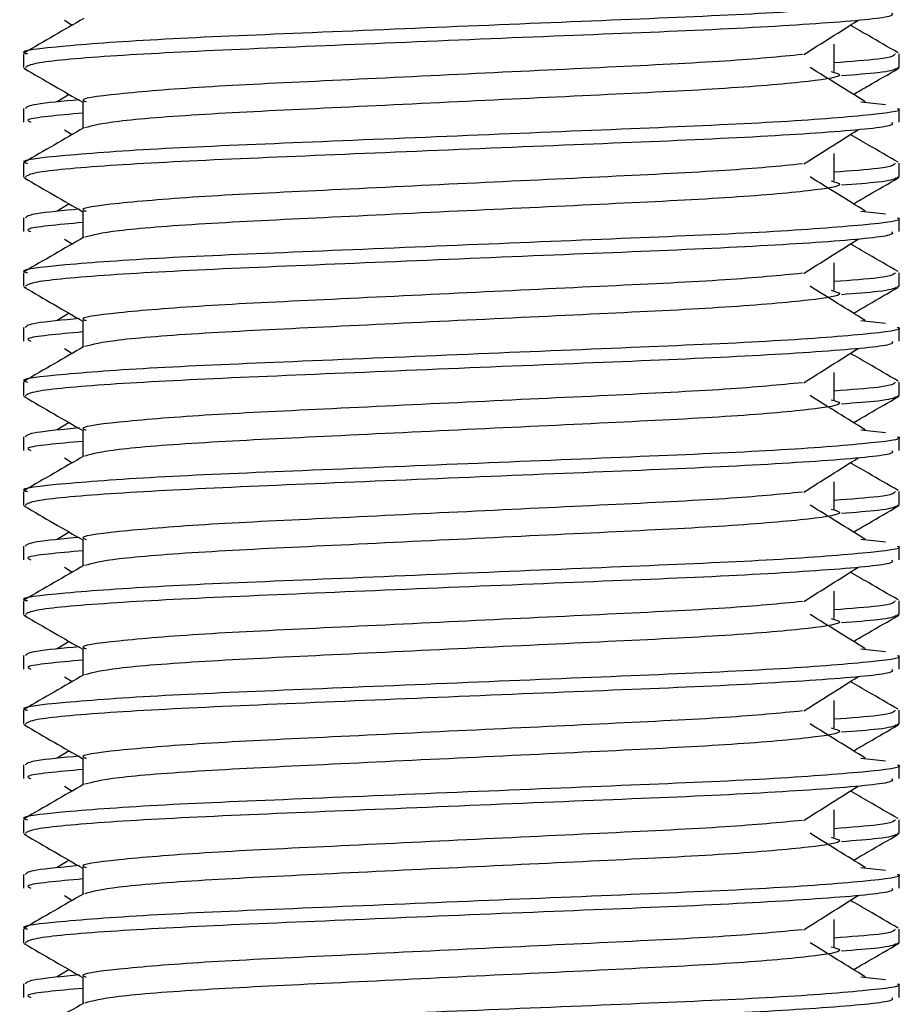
# Model space of a CAD drawing. Header units: millimetres. Extents: x 0 to 420, y 0 to 297.
# Tile 31 of 58: x 170.75 to 172.59, y 183.42 to 185.47. Entities that reach past the tile are written whole.
import ezdxf

# ---------------------------------------------------------------- set-up
doc = ezdxf.new("R2010")
doc.units = ezdxf.units.MM

msp = doc.modelspace()

# ---------------------------------------------------------------- linework, layer by layer
at = {"color": 7, "linetype": 'Continuous', "lineweight": 25}
for p, q in [((170.8423, 185.4699), (170.8584, 185.4598)), ((172.4441, 185.3633), (172.4441, 185.4202)), ((170.7571, 185.4), (170.7571, 185.3716)), ((172.5789, 185.3716), (172.5789, 185.4)), ((170.7577, 185.3704), (170.7623, 185.3694)), ((172.5749, 185.3716), (172.5783, 185.3704)), ((170.8519, 185.3157), (170.8273, 185.3004)), ((170.8804, 185.3004), (170.8804, 185.2447)), ((172.4995, 185.3005), (172.5509, 185.2949)), ((170.7571, 185.2862), (170.7571, 185.2577)), ((172.5789, 185.2577), (172.5789, 185.2862)), ((170.8423, 185.2422), (170.8584, 185.232)), ((172.4441, 185.1356), (172.4441, 185.1925)), ((170.7571, 185.1723), (170.7571, 185.1439)), ((172.5789, 185.1439), (172.5789, 185.1723)), ((170.7577, 185.1427), (170.7623, 185.1417)), ((172.5749, 185.1439), (172.5783, 185.1427)), ((170.8519, 185.0879), (170.8273, 185.0727)), ((170.8804, 185.0726), (170.8804, 185.017)), ((172.4995, 185.0728), (172.5509, 185.0672)), ((170.7571, 185.0585), (170.7571, 185.03)), ((172.5789, 185.03), (172.5789, 185.0585)), ((170.8423, 185.0145), (170.8584, 185.0043)), ((172.4441, 184.9079), (172.4441, 184.9648)), ((170.7571, 184.9445), (170.7571, 184.9162)), ((172.5789, 184.9162), (172.5789, 184.9445)), ((170.7577, 184.915), (170.7623, 184.9139)), ((172.5749, 184.9162), (172.5783, 184.915)), ((170.8519, 184.8602), (170.8273, 184.845)), ((170.8804, 184.8449), (170.8804, 184.7893)), ((172.4995, 184.845), (172.5509, 184.8395)), ((170.7571, 184.8308), (170.7571, 184.8023)), ((172.5789, 184.8023), (172.5789, 184.8308)), ((170.8423, 184.7868), (170.8584, 184.7766)), ((172.4441, 184.6801), (172.4441, 184.7371)), ((170.7571, 184.7168), (170.7571, 184.6885)), ((172.5789, 184.6885), (172.5789, 184.7168)), ((170.7577, 184.6872), (170.7623, 184.6862)), ((172.5749, 184.6885), (172.5783, 184.6872)), ((170.8519, 184.6325), (170.8273, 184.6173)), ((172.4995, 184.6173), (172.5509, 184.6118)), ((170.7571, 184.6031), (170.7571, 184.5746)), ((170.8804, 184.6172), (170.8804, 184.5616)), ((172.5789, 184.5746), (172.5789, 184.6031)), ((170.8423, 184.559), (170.8584, 184.5489)), ((172.4441, 184.4524), (172.4441, 184.5093)), ((170.7571, 184.4891), (170.7571, 184.4607)), ((172.5789, 184.4607), (172.5789, 184.4891)), ((170.7577, 184.4595), (170.7623, 184.4585)), ((172.5749, 184.4607), (172.5783, 184.4595)), ((170.8519, 184.4048), (170.8273, 184.3895)), ((170.7571, 184.3753), (170.7571, 184.3469)), ((170.8804, 184.3895), (170.8804, 184.3339)), ((172.4995, 184.3896), (172.5509, 184.3841)), ((172.5789, 184.3469), (172.5789, 184.3753)), ((170.8423, 184.3313), (170.8584, 184.3212)), ((172.4441, 184.2247), (172.4441, 184.2816)), ((170.7571, 184.2614), (170.7571, 184.233)), ((172.5789, 184.233), (172.5789, 184.2614)), ((170.7577, 184.2318), (170.7623, 184.2308)), ((172.5749, 184.233), (172.5783, 184.2318)), ((170.8519, 184.1771), (170.8273, 184.1618)), ((170.7571, 184.1476), (170.7571, 184.1191)), ((170.8804, 184.1618), (170.8804, 184.1061)), ((172.4995, 184.1619), (172.5509, 184.1563)), ((172.5789, 184.1191), (172.5789, 184.1476)), ((170.8423, 184.1036), (170.8584, 184.0934)), ((172.4441, 183.997), (172.4441, 184.0539)), ((170.7571, 184.0337), (170.7571, 184.0053)), ((172.5789, 184.0053), (172.5789, 184.0337)), ((170.7577, 184.0041), (170.7623, 184.0031)), ((172.5749, 184.0053), (172.5783, 184.0041)), ((170.8519, 183.9493), (170.8273, 183.9341)), ((170.8804, 183.934), (170.8804, 183.8784)), ((172.4995, 183.9342), (172.5509, 183.9286)), ((170.7571, 183.9199), (170.7571, 183.8914)), ((172.5789, 183.8914), (172.5789, 183.9199)), ((170.8423, 183.8759), (170.8584, 183.8657)), ((172.4441, 183.7693), (172.4441, 183.8262)), ((170.7571, 183.8059), (170.7571, 183.7776)), ((172.5789, 183.7776), (172.5789, 183.8059)), ((172.5749, 183.7776), (172.5783, 183.7764)), ((170.7577, 183.7764), (170.7623, 183.7753)), ((170.8519, 183.7216), (170.8273, 183.7064)), ((170.8804, 183.7063), (170.8804, 183.6507)), ((172.4995, 183.7064), (172.5509, 183.7009)), ((170.7571, 183.6922), (170.7571, 183.6637)), ((172.5789, 183.6637), (172.5789, 183.6922)), ((170.8423, 183.6482), (170.8584, 183.638)), ((172.4441, 183.5415), (172.4441, 183.5985)), ((170.7571, 183.5782), (170.7571, 183.5499)), ((172.5789, 183.5499), (172.5789, 183.5782)), ((170.7577, 183.5486), (170.7623, 183.5476)), ((172.5749, 183.5499), (172.5783, 183.5486)), ((170.8519, 183.4939), (170.8273, 183.4787)), ((170.8804, 183.4786), (170.8804, 183.423)), ((172.4995, 183.4787), (172.5509, 183.4732)), ((170.7571, 183.4645), (170.7571, 183.436)), ((172.5789, 183.436), (172.5789, 183.4645))]:
    msp.add_line(p, q, dxfattribs=at)
for points, knots in [([(172.575, 185.5139), (172.5762, 185.5135), (172.591, 185.5087), (172.5156, 185.4995), (172.3229, 185.4844), (172.0262, 185.4718), (171.681, 185.4577), (171.3343, 185.443), (171.0321, 185.4307), (170.8323, 185.416), (170.743, 185.4058), (170.7628, 185.4007), (170.7655, 185.4)], [0, 0, 0, 0, 0.011024, 0.131189, 0.254695, 0.373437, 0.495237, 0.618184, 0.736438, 0.859358, 0.981202, 1, 1, 1, 1]), ([(172.5637, 185.4855), (172.5655, 185.483), (172.5706, 185.4762), (172.4344, 185.4636), (172.1874, 185.4494), (171.8608, 185.4369), (171.509, 185.4219), (171.1782, 185.4085), (170.9199, 185.3953), (170.7758, 185.3819), (170.7653, 185.3745), (170.7611, 185.3716)], [0, 0, 0, 0, 0.068754, 0.191591, 0.313424, 0.432053, 0.555484, 0.675715, 0.795706, 0.919174, 1, 1, 1, 1]), ([(170.8827, 185.4738), (170.8621, 185.4619), (170.8209, 185.438), (170.7798, 185.4142), (170.7592, 185.4023)], [0, 0, 0, 0, 0.499935, 1, 1, 1, 1]), ([(172.3806, 185.3986), (172.3995, 185.4105), (172.4371, 185.4343), (172.4748, 185.458), (172.4937, 185.4699)], [0, 0, 0, 0, 0.49999, 1, 1, 1, 1]), ([(172.5769, 185.4023), (172.5563, 185.4142), (172.5232, 185.4334), (172.4901, 185.4525), (172.4776, 185.4598)], [0, 0, 0, 0, 0.622406, 1, 1, 1, 1]), ([(172.3783, 185.3987), (172.3302, 185.394), (172.2324, 185.3846), (171.9767, 185.3722), (171.6796, 185.3581), (171.3794, 185.3434), (171.1181, 185.3311), (170.9453, 185.3164), (170.8681, 185.3061), (170.8854, 185.301), (170.8877, 185.3003)], [0, 0, 0, 0, 0.134031, 0.271937, 0.413399, 0.556196, 0.693534, 0.836299, 0.977812, 1, 1, 1, 1]), ([(172.5705, 185.4), (172.5688, 185.3964), (172.566, 185.3906), (172.4787, 185.384), (172.4441, 185.3813)], [0, 0, 0, 0, 0.604248, 1, 1, 1, 1]), ([(170.759, 185.3694), (170.7796, 185.3575), (170.82, 185.3341), (170.8605, 185.3107), (170.8804, 185.2992)], [0, 0, 0, 0, 0.508867, 1, 1, 1, 1]), ([(172.4379, 185.3634), (172.4463, 185.361), (172.47, 185.3542), (172.4044, 185.3429), (172.2334, 185.3279), (171.9779, 185.3153), (171.6794, 185.3012), (171.3786, 185.2865), (171.1213, 185.2742), (170.9354, 185.2596), (170.9013, 185.2505), (170.8846, 185.246)], [0, 0, 0, 0, 0.063807, 0.180322, 0.300081, 0.415215, 0.533317, 0.652534, 0.767193, 0.886384, 1, 1, 1, 1]), ([(172.5087, 185.3004), (172.4895, 185.3123), (172.4511, 185.3361), (172.4128, 185.3599), (172.3937, 185.3717)], [0, 0, 0, 0, 0.500011, 1, 1, 1, 1]), ([(172.5737, 185.3694), (172.5677, 185.3665), (172.5575, 185.3617), (172.4876, 185.3564), (172.4593, 185.3542)], [0, 0, 0, 0, 0.593794, 1, 1, 1, 1]), ([(172.4841, 185.3157), (172.4945, 185.3217), (172.5255, 185.3396), (172.5565, 185.3575), (172.5771, 185.3694)], [0, 0, 0, 0, 0.335187, 1, 1, 1, 1]), ([(170.874, 185.3045), (170.839, 185.3013), (170.7697, 185.2949), (170.7639, 185.2891), (170.761, 185.2862)], [0, 0, 0, 0, 0.505585, 1, 1, 1, 1]), ([(172.575, 185.2862), (172.5762, 185.2858), (172.591, 185.281), (172.5156, 185.2717), (172.3229, 185.2567), (172.0262, 185.2441), (171.681, 185.23), (171.3343, 185.2153), (171.0321, 185.203), (170.8323, 185.1883), (170.743, 185.178), (170.7628, 185.1729), (170.7655, 185.1723)], [0, 0, 0, 0, 0.011024, 0.131189, 0.254695, 0.373437, 0.495237, 0.618184, 0.736438, 0.859358, 0.981202, 1, 1, 1, 1]), ([(170.8804, 185.2767), (170.8287, 185.272), (170.7549, 185.2654), (170.7683, 185.2595), (170.7724, 185.2577)], [0, 0, 0, 0, 0.700207, 1, 1, 1, 1]), ([(172.5637, 185.2577), (172.5655, 185.2553), (172.5706, 185.2485), (172.4344, 185.2359), (172.1874, 185.2217), (171.8608, 185.2092), (171.509, 185.1941), (171.1782, 185.1808), (170.9199, 185.1676), (170.7758, 185.1542), (170.7653, 185.1468), (170.7611, 185.1439)], [0, 0, 0, 0, 0.068754, 0.191591, 0.313424, 0.432053, 0.555484, 0.675715, 0.795706, 0.919174, 1, 1, 1, 1]), ([(170.8827, 185.2461), (170.8621, 185.2342), (170.8209, 185.2103), (170.7798, 185.1865), (170.7592, 185.1746)], [0, 0, 0, 0, 0.499935, 1, 1, 1, 1]), ([(172.3806, 185.1709), (172.3995, 185.1828), (172.4371, 185.2065), (172.4748, 185.2303), (172.4937, 185.2422)], [0, 0, 0, 0, 0.49999, 1, 1, 1, 1]), ([(172.5769, 185.1746), (172.5563, 185.1865), (172.5232, 185.2056), (172.4901, 185.2248), (172.4776, 185.232)], [0, 0, 0, 0, 0.622406, 1, 1, 1, 1]), ([(172.3783, 185.171), (172.3302, 185.1663), (172.2324, 185.1569), (171.9767, 185.1445), (171.6796, 185.1304), (171.3794, 185.1157), (171.1181, 185.1034), (170.9453, 185.0887), (170.8681, 185.0784), (170.8854, 185.0733), (170.8877, 185.0726)], [0, 0, 0, 0, 0.134031, 0.271937, 0.413399, 0.556196, 0.693534, 0.836299, 0.977812, 1, 1, 1, 1]), ([(172.5705, 185.1723), (172.5688, 185.1687), (172.566, 185.1629), (172.4787, 185.1562), (172.4441, 185.1536)], [0, 0, 0, 0, 0.604248, 1, 1, 1, 1]), ([(170.759, 185.1417), (170.7796, 185.1298), (170.82, 185.1064), (170.8605, 185.083), (170.8804, 185.0715)], [0, 0, 0, 0, 0.508867, 1, 1, 1, 1]), ([(172.4379, 185.1357), (172.4463, 185.1333), (172.47, 185.1264), (172.4044, 185.1152), (172.2334, 185.1001), (171.9779, 185.0876), (171.6794, 185.0735), (171.3786, 185.0588), (171.1213, 185.0464), (170.9354, 185.0319), (170.9013, 185.0227), (170.8846, 185.0183)], [0, 0, 0, 0, 0.063807, 0.180322, 0.300081, 0.415215, 0.533317, 0.652534, 0.767193, 0.886384, 1, 1, 1, 1]), ([(172.5087, 185.0727), (172.4895, 185.0846), (172.4511, 185.1084), (172.4128, 185.1321), (172.3937, 185.144)], [0, 0, 0, 0, 0.500011, 1, 1, 1, 1]), ([(172.5737, 185.1417), (172.5677, 185.1388), (172.5575, 185.134), (172.4876, 185.1286), (172.4593, 185.1265)], [0, 0, 0, 0, 0.593794, 1, 1, 1, 1]), ([(172.4841, 185.0879), (172.4945, 185.094), (172.5255, 185.1119), (172.5565, 185.1298), (172.5771, 185.1417)], [0, 0, 0, 0, 0.335187, 1, 1, 1, 1]), ([(170.874, 185.0768), (170.839, 185.0736), (170.7697, 185.0671), (170.7639, 185.0614), (170.761, 185.0585)], [0, 0, 0, 0, 0.505585, 1, 1, 1, 1]), ([(172.575, 185.0585), (172.5762, 185.0581), (172.591, 185.0533), (172.5156, 185.044), (172.3229, 185.029), (172.0262, 185.0164), (171.681, 185.0023), (171.3343, 184.9876), (171.0321, 184.9753), (170.8323, 184.9606), (170.743, 184.9503), (170.7628, 184.9452), (170.7655, 184.9445)], [0, 0, 0, 0, 0.011024, 0.131189, 0.254695, 0.373437, 0.495237, 0.618184, 0.736438, 0.859358, 0.981202, 1, 1, 1, 1]), ([(170.8804, 185.0489), (170.8287, 185.0443), (170.7549, 185.0377), (170.7683, 185.0318), (170.7724, 185.03)], [0, 0, 0, 0, 0.700207, 1, 1, 1, 1]), ([(172.5637, 185.03), (172.5655, 185.0276), (172.5706, 185.0208), (172.4344, 185.0081), (172.1874, 184.994), (171.8608, 184.9814), (171.509, 184.9664), (171.1782, 184.9531), (170.9199, 184.9399), (170.7758, 184.9264), (170.7653, 184.9191), (170.7611, 184.9162)], [0, 0, 0, 0, 0.0687542, 0.1915913, 0.313424, 0.4320526, 0.5554842, 0.6757146, 0.7957061, 0.9191739, 1, 1, 1, 1]), ([(170.8827, 185.0184), (170.8621, 185.0064), (170.8209, 184.9826), (170.7798, 184.9588), (170.7592, 184.9469)], [0, 0, 0, 0, 0.499935, 1, 1, 1, 1]), ([(172.3806, 184.9432), (172.3995, 184.955), (172.4371, 184.9788), (172.4748, 185.0026), (172.4937, 185.0145)], [0, 0, 0, 0, 0.49999, 1, 1, 1, 1]), ([(172.5769, 184.9469), (172.5563, 184.9588), (172.5232, 184.9779), (172.4901, 184.9971), (172.4776, 185.0043)], [0, 0, 0, 0, 0.622406, 1, 1, 1, 1]), ([(172.3783, 184.9433), (172.3302, 184.9386), (172.2324, 184.9291), (171.9767, 184.9168), (171.6796, 184.9027), (171.3794, 184.888), (171.1181, 184.8756), (170.9453, 184.8609), (170.8681, 184.8507), (170.8854, 184.8456), (170.8877, 184.8449)], [0, 0, 0, 0, 0.134031, 0.271937, 0.413399, 0.556196, 0.693534, 0.836299, 0.977812, 1, 1, 1, 1]), ([(172.5705, 184.9445), (172.5688, 184.941), (172.566, 184.9352), (172.4787, 184.9285), (172.4441, 184.9259)], [0, 0, 0, 0, 0.604248, 1, 1, 1, 1]), ([(170.759, 184.914), (170.7796, 184.9021), (170.82, 184.8787), (170.8605, 184.8552), (170.8804, 184.8437)], [0, 0, 0, 0, 0.5088672, 1, 1, 1, 1]), ([(172.4379, 184.908), (172.4463, 184.9056), (172.47, 184.8987), (172.4044, 184.8875), (172.2334, 184.8724), (171.9779, 184.8598), (171.6794, 184.8457), (171.3786, 184.831), (171.1213, 184.8187), (170.9354, 184.8041), (170.9013, 184.795), (170.8846, 184.7906)], [0, 0, 0, 0, 0.063807, 0.180322, 0.300081, 0.415215, 0.533317, 0.652534, 0.767193, 0.886384, 1, 1, 1, 1]), ([(172.5087, 184.845), (172.4895, 184.8569), (172.4511, 184.8806), (172.4128, 184.9044), (172.3937, 184.9163)], [0, 0, 0, 0, 0.500011, 1, 1, 1, 1]), ([(172.5737, 184.9139), (172.5677, 184.9111), (172.5575, 184.9063), (172.4876, 184.9009), (172.4593, 184.8987)], [0, 0, 0, 0, 0.593794, 1, 1, 1, 1]), ([(172.4841, 184.8602), (172.4945, 184.8662), (172.5255, 184.8842), (172.5565, 184.9021), (172.5771, 184.914)], [0, 0, 0, 0, 0.335187, 1, 1, 1, 1]), ([(170.874, 184.8491), (170.839, 184.8458), (170.7697, 184.8394), (170.7639, 184.8336), (170.761, 184.8308)], [0, 0, 0, 0, 0.505585, 1, 1, 1, 1]), ([(172.575, 184.8308), (172.5762, 184.8304), (172.591, 184.8256), (172.5156, 184.8163), (172.3229, 184.8013), (172.0262, 184.7887), (171.681, 184.7746), (171.3343, 184.7599), (171.0321, 184.7475), (170.8323, 184.7329), (170.743, 184.7226), (170.7628, 184.7175), (170.7655, 184.7168)], [0, 0, 0, 0, 0.011024, 0.131189, 0.254695, 0.373437, 0.495237, 0.618184, 0.736438, 0.859358, 0.981202, 1, 1, 1, 1]), ([(172.5637, 184.8023), (172.5655, 184.7999), (172.5706, 184.7931), (172.4344, 184.7804), (172.1874, 184.7663), (171.8608, 184.7537), (171.509, 184.7387), (171.1782, 184.7254), (170.9199, 184.7122), (170.7758, 184.6987), (170.7653, 184.6914), (170.7611, 184.6885)], [0, 0, 0, 0, 0.0687542, 0.1915913, 0.313424, 0.4320526, 0.5554842, 0.6757146, 0.7957061, 0.9191739, 1, 1, 1, 1]), ([(170.8804, 184.8212), (170.8287, 184.8166), (170.7549, 184.8099), (170.7683, 184.8041), (170.7724, 184.8023)], [0, 0, 0, 0, 0.700207, 1, 1, 1, 1]), ([(170.8827, 184.7907), (170.8621, 184.7787), (170.8209, 184.7549), (170.7798, 184.7311), (170.7592, 184.7191)], [0, 0, 0, 0, 0.499935, 1, 1, 1, 1]), ([(172.3806, 184.7154), (172.3995, 184.7273), (172.4371, 184.7511), (172.4748, 184.7749), (172.4937, 184.7868)], [0, 0, 0, 0, 0.49999, 1, 1, 1, 1]), ([(172.5769, 184.7191), (172.5563, 184.7311), (172.5232, 184.7502), (172.4901, 184.7694), (172.4776, 184.7766)], [0, 0, 0, 0, 0.622406, 1, 1, 1, 1]), ([(172.3783, 184.7155), (172.3302, 184.7109), (172.2324, 184.7014), (171.9767, 184.689), (171.6796, 184.675), (171.3794, 184.6603), (171.1181, 184.6479), (170.9453, 184.6332), (170.8681, 184.623), (170.8854, 184.6179), (170.8877, 184.6172)], [0, 0, 0, 0, 0.134031, 0.271937, 0.413399, 0.556196, 0.693534, 0.836299, 0.977812, 1, 1, 1, 1]), ([(172.5705, 184.7168), (172.5688, 184.7133), (172.566, 184.7074), (172.4787, 184.7008), (172.4441, 184.6982)], [0, 0, 0, 0, 0.604248, 1, 1, 1, 1]), ([(170.759, 184.6863), (170.7796, 184.6744), (170.82, 184.651), (170.8605, 184.6275), (170.8804, 184.616)], [0, 0, 0, 0, 0.508867, 1, 1, 1, 1]), ([(172.4379, 184.6802), (172.4463, 184.6778), (172.47, 184.671), (172.4044, 184.6597), (172.2334, 184.6447), (171.9779, 184.6321), (171.6794, 184.618), (171.3786, 184.6033), (171.1213, 184.591), (170.9354, 184.5764), (170.9013, 184.5673), (170.8846, 184.5629)], [0, 0, 0, 0, 0.063807, 0.180322, 0.300081, 0.415215, 0.533317, 0.652534, 0.767193, 0.886384, 1, 1, 1, 1]), ([(172.5087, 184.6173), (172.4895, 184.6292), (172.4511, 184.6529), (172.4128, 184.6767), (172.3937, 184.6886)], [0, 0, 0, 0, 0.500011, 1, 1, 1, 1]), ([(172.5737, 184.6862), (172.5677, 184.6834), (172.5575, 184.6786), (172.4876, 184.6732), (172.4593, 184.671)], [0, 0, 0, 0, 0.5937937, 1, 1, 1, 1]), ([(172.4841, 184.6325), (172.4945, 184.6385), (172.5255, 184.6564), (172.5565, 184.6744), (172.5771, 184.6863)], [0, 0, 0, 0, 0.335187, 1, 1, 1, 1]), ([(170.874, 184.6214), (170.839, 184.6181), (170.7697, 184.6117), (170.7639, 184.6059), (170.761, 184.6031)], [0, 0, 0, 0, 0.505585, 1, 1, 1, 1]), ([(172.575, 184.6031), (172.5762, 184.6027), (172.591, 184.5978), (172.5156, 184.5886), (172.3229, 184.5735), (172.0262, 184.561), (171.681, 184.5469), (171.3343, 184.5322), (171.0321, 184.5198), (170.8323, 184.5051), (170.743, 184.4949), (170.7628, 184.4898), (170.7655, 184.4891)], [0, 0, 0, 0, 0.0110241, 0.1311888, 0.2546953, 0.3734373, 0.495237, 0.6181845, 0.7364377, 0.859358, 0.981202, 1, 1, 1, 1]), ([(170.8804, 184.5935), (170.8287, 184.5889), (170.7549, 184.5822), (170.7683, 184.5763), (170.7724, 184.5746)], [0, 0, 0, 0, 0.700207, 1, 1, 1, 1]), ([(170.8827, 184.5629), (170.8621, 184.551), (170.8209, 184.5272), (170.7798, 184.5033), (170.7592, 184.4914)], [0, 0, 0, 0, 0.499935, 1, 1, 1, 1]), ([(172.5637, 184.5746), (172.5655, 184.5721), (172.5706, 184.5653), (172.4344, 184.5527), (172.1874, 184.5386), (171.8608, 184.526), (171.509, 184.511), (171.1782, 184.4977), (170.9199, 184.4844), (170.7758, 184.471), (170.7653, 184.4636), (170.7611, 184.4607)], [0, 0, 0, 0, 0.068754, 0.191591, 0.313424, 0.432053, 0.555484, 0.675715, 0.795706, 0.919174, 1, 1, 1, 1]), ([(172.3806, 184.4877), (172.3995, 184.4996), (172.4371, 184.5234), (172.4748, 184.5472), (172.4937, 184.559)], [0, 0, 0, 0, 0.49999, 1, 1, 1, 1]), ([(172.5769, 184.4914), (172.5563, 184.5033), (172.5232, 184.5225), (172.4901, 184.5416), (172.4776, 184.5489)], [0, 0, 0, 0, 0.622406, 1, 1, 1, 1]), ([(172.3783, 184.4878), (172.3302, 184.4832), (172.2324, 184.4737), (171.9767, 184.4613), (171.6796, 184.4472), (171.3794, 184.4325), (171.1181, 184.4202), (170.9453, 184.4055), (170.8681, 184.3952), (170.8854, 184.3901), (170.8877, 184.3894)], [0, 0, 0, 0, 0.134031, 0.271937, 0.413399, 0.556196, 0.693534, 0.836299, 0.977812, 1, 1, 1, 1]), ([(172.5705, 184.4891), (172.5688, 184.4856), (172.566, 184.4797), (172.4787, 184.4731), (172.4441, 184.4705)], [0, 0, 0, 0, 0.604248, 1, 1, 1, 1]), ([(170.759, 184.4586), (170.7796, 184.4466), (170.82, 184.4232), (170.8605, 184.3998), (170.8804, 184.3883)], [0, 0, 0, 0, 0.508867, 1, 1, 1, 1]), ([(172.5087, 184.3895), (172.4895, 184.4014), (172.4511, 184.4252), (172.4128, 184.449), (172.3937, 184.4609)], [0, 0, 0, 0, 0.500011, 1, 1, 1, 1]), ([(172.5737, 184.4585), (172.5677, 184.4556), (172.5575, 184.4508), (172.4876, 184.4455), (172.4593, 184.4433)], [0, 0, 0, 0, 0.5937937, 1, 1, 1, 1]), ([(172.4841, 184.4048), (172.4945, 184.4108), (172.5255, 184.4287), (172.5565, 184.4466), (172.5771, 184.4586)], [0, 0, 0, 0, 0.335187, 1, 1, 1, 1]), ([(172.4379, 184.4525), (172.4463, 184.4501), (172.47, 184.4433), (172.4044, 184.432), (172.2334, 184.417), (171.9779, 184.4044), (171.6794, 184.3903), (171.3786, 184.3756), (171.1213, 184.3633), (170.9354, 184.3487), (170.9013, 184.3396), (170.8846, 184.3351)], [0, 0, 0, 0, 0.0638066, 0.1803218, 0.300081, 0.415215, 0.5333173, 0.6525337, 0.7671935, 0.8863835, 1, 1, 1, 1]), ([(170.874, 184.3936), (170.839, 184.3904), (170.7697, 184.384), (170.7639, 184.3782), (170.761, 184.3753)], [0, 0, 0, 0, 0.505585, 1, 1, 1, 1]), ([(172.575, 184.3753), (172.5762, 184.3749), (172.591, 184.3701), (172.5156, 184.3609), (172.3229, 184.3458), (172.0262, 184.3332), (171.681, 184.3191), (171.3343, 184.3044), (171.0321, 184.2921), (170.8323, 184.2774), (170.743, 184.2672), (170.7628, 184.2621), (170.7655, 184.2614)], [0, 0, 0, 0, 0.011024, 0.131189, 0.254695, 0.373437, 0.495237, 0.618184, 0.736438, 0.859358, 0.981202, 1, 1, 1, 1]), ([(170.8804, 184.3658), (170.8287, 184.3611), (170.7549, 184.3545), (170.7683, 184.3486), (170.7724, 184.3469)], [0, 0, 0, 0, 0.700207, 1, 1, 1, 1]), ([(170.8827, 184.3352), (170.8621, 184.3233), (170.8209, 184.2994), (170.7798, 184.2756), (170.7592, 184.2637)], [0, 0, 0, 0, 0.499935, 1, 1, 1, 1]), ([(172.5637, 184.3469), (172.5655, 184.3444), (172.5706, 184.3376), (172.4344, 184.325), (172.1874, 184.3108), (171.8608, 184.2983), (171.509, 184.2833), (171.1782, 184.2699), (170.9199, 184.2567), (170.7758, 184.2433), (170.7653, 184.2359), (170.7611, 184.233)], [0, 0, 0, 0, 0.068754, 0.191591, 0.313424, 0.432053, 0.555484, 0.675715, 0.795706, 0.919174, 1, 1, 1, 1]), ([(172.3806, 184.26), (172.3995, 184.2719), (172.4371, 184.2957), (172.4748, 184.3194), (172.4937, 184.3313)], [0, 0, 0, 0, 0.49999, 1, 1, 1, 1]), ([(172.5769, 184.2637), (172.5563, 184.2756), (172.5232, 184.2948), (172.4901, 184.3139), (172.4776, 184.3212)], [0, 0, 0, 0, 0.622406, 1, 1, 1, 1]), ([(172.3783, 184.2601), (172.3302, 184.2554), (172.2324, 184.246), (171.9767, 184.2336), (171.6796, 184.2195), (171.3794, 184.2048), (171.1181, 184.1925), (170.9453, 184.1778), (170.8681, 184.1675), (170.8854, 184.1624), (170.8877, 184.1617)], [0, 0, 0, 0, 0.134031, 0.271937, 0.413399, 0.556196, 0.693534, 0.836299, 0.977812, 1, 1, 1, 1]), ([(172.5705, 184.2614), (172.5688, 184.2578), (172.566, 184.252), (172.4787, 184.2454), (172.4441, 184.2427)], [0, 0, 0, 0, 0.604248, 1, 1, 1, 1]), ([(170.759, 184.2308), (170.7796, 184.2189), (170.82, 184.1955), (170.8605, 184.1721), (170.8804, 184.1606)], [0, 0, 0, 0, 0.508867, 1, 1, 1, 1]), ([(172.5087, 184.1618), (172.4895, 184.1737), (172.4511, 184.1975), (172.4128, 184.2213), (172.3937, 184.2331)], [0, 0, 0, 0, 0.500011, 1, 1, 1, 1]), ([(172.5737, 184.2308), (172.5677, 184.2279), (172.5575, 184.2231), (172.4876, 184.2178), (172.4593, 184.2156)], [0, 0, 0, 0, 0.593794, 1, 1, 1, 1]), ([(172.4841, 184.1771), (172.4945, 184.1831), (172.5255, 184.201), (172.5565, 184.2189), (172.5771, 184.2308)], [0, 0, 0, 0, 0.3351873, 1, 1, 1, 1]), ([(172.4379, 184.2248), (172.4463, 184.2224), (172.47, 184.2156), (172.4044, 184.2043), (172.2334, 184.1893), (171.9779, 184.1767), (171.6794, 184.1626), (171.3786, 184.1479), (171.1213, 184.1356), (170.9354, 184.121), (170.9013, 184.1119), (170.8846, 184.1074)], [0, 0, 0, 0, 0.063807, 0.180322, 0.300081, 0.415215, 0.533317, 0.652534, 0.767193, 0.886384, 1, 1, 1, 1]), ([(172.575, 184.1476), (172.5762, 184.1472), (172.591, 184.1424), (172.5156, 184.1331), (172.3229, 184.1181), (172.0262, 184.1055), (171.681, 184.0914), (171.3343, 184.0767), (171.0321, 184.0644), (170.8323, 184.0497), (170.743, 184.0394), (170.7628, 184.0343), (170.7655, 184.0337)], [0, 0, 0, 0, 0.011024, 0.131189, 0.254695, 0.373437, 0.495237, 0.618184, 0.736438, 0.859358, 0.981202, 1, 1, 1, 1]), ([(170.874, 184.1659), (170.839, 184.1627), (170.7697, 184.1563), (170.7639, 184.1505), (170.761, 184.1476)], [0, 0, 0, 0, 0.505585, 1, 1, 1, 1]), ([(170.8804, 184.1381), (170.8287, 184.1334), (170.7549, 184.1268), (170.7683, 184.1209), (170.7724, 184.1191)], [0, 0, 0, 0, 0.700207, 1, 1, 1, 1]), ([(170.8827, 184.1075), (170.8621, 184.0956), (170.8209, 184.0717), (170.7798, 184.0479), (170.7592, 184.036)], [0, 0, 0, 0, 0.499935, 1, 1, 1, 1]), ([(172.5637, 184.1191), (172.5655, 184.1167), (172.5706, 184.1099), (172.4344, 184.0973), (172.1874, 184.0831), (171.8608, 184.0706), (171.509, 184.0555), (171.1782, 184.0422), (170.9199, 184.029), (170.7758, 184.0156), (170.7653, 184.0082), (170.7611, 184.0053)], [0, 0, 0, 0, 0.068754, 0.191591, 0.313424, 0.432053, 0.555484, 0.675715, 0.795706, 0.919174, 1, 1, 1, 1]), ([(172.3806, 184.0323), (172.3995, 184.0442), (172.4371, 184.0679), (172.4748, 184.0917), (172.4937, 184.1036)], [0, 0, 0, 0, 0.49999, 1, 1, 1, 1]), ([(172.5769, 184.036), (172.5563, 184.0479), (172.5232, 184.067), (172.4901, 184.0862), (172.4776, 184.0934)], [0, 0, 0, 0, 0.622406, 1, 1, 1, 1]), ([(172.3783, 184.0324), (172.3302, 184.0277), (172.2324, 184.0183), (171.9767, 184.0059), (171.6796, 183.9918), (171.3794, 183.9771), (171.1181, 183.9648), (170.9453, 183.9501), (170.8681, 183.9398), (170.8854, 183.9347), (170.8877, 183.934)], [0, 0, 0, 0, 0.134031, 0.271937, 0.413399, 0.556196, 0.693534, 0.836299, 0.977812, 1, 1, 1, 1]), ([(172.5705, 184.0337), (172.5688, 184.0301), (172.566, 184.0243), (172.4787, 184.0176), (172.4441, 184.015)], [0, 0, 0, 0, 0.604248, 1, 1, 1, 1]), ([(170.759, 184.0031), (170.7796, 183.9912), (170.82, 183.9678), (170.8605, 183.9444), (170.8804, 183.9329)], [0, 0, 0, 0, 0.508867, 1, 1, 1, 1]), ([(172.5087, 183.9341), (172.4895, 183.946), (172.4511, 183.9698), (172.4128, 183.9935), (172.3937, 184.0054)], [0, 0, 0, 0, 0.500011, 1, 1, 1, 1]), ([(172.5737, 184.0031), (172.5677, 184.0002), (172.5575, 183.9954), (172.4876, 183.99), (172.4593, 183.9879)], [0, 0, 0, 0, 0.593794, 1, 1, 1, 1]), ([(172.4841, 183.9493), (172.4945, 183.9554), (172.5255, 183.9733), (172.5565, 183.9912), (172.5771, 184.0031)], [0, 0, 0, 0, 0.335187, 1, 1, 1, 1]), ([(172.4379, 183.9971), (172.4463, 183.9947), (172.47, 183.9878), (172.4044, 183.9766), (172.2334, 183.9615), (171.9779, 183.949), (171.6794, 183.9349), (171.3786, 183.9202), (171.1213, 183.9078), (170.9354, 183.8932), (170.9013, 183.8841), (170.8846, 183.8797)], [0, 0, 0, 0, 0.0638066, 0.1803218, 0.300081, 0.415215, 0.5333173, 0.6525337, 0.7671935, 0.8863835, 1, 1, 1, 1]), ([(170.874, 183.9382), (170.839, 183.935), (170.7697, 183.9285), (170.7639, 183.9228), (170.761, 183.9199)], [0, 0, 0, 0, 0.505585, 1, 1, 1, 1]), ([(172.575, 183.9199), (172.5762, 183.9195), (172.591, 183.9147), (172.5156, 183.9054), (172.3229, 183.8904), (172.0262, 183.8778), (171.681, 183.8637), (171.3343, 183.849), (171.0321, 183.8367), (170.8323, 183.822), (170.743, 183.8117), (170.7628, 183.8066), (170.7655, 183.8059)], [0, 0, 0, 0, 0.011024, 0.131189, 0.254695, 0.373437, 0.495237, 0.618184, 0.736438, 0.859358, 0.981202, 1, 1, 1, 1]), ([(170.8804, 183.9103), (170.8287, 183.9057), (170.7549, 183.8991), (170.7683, 183.8932), (170.7724, 183.8914)], [0, 0, 0, 0, 0.700207, 1, 1, 1, 1]), ([(170.8827, 183.8798), (170.8621, 183.8678), (170.8209, 183.844), (170.7798, 183.8202), (170.7592, 183.8083)], [0, 0, 0, 0, 0.499935, 1, 1, 1, 1]), ([(172.5637, 183.8914), (172.5655, 183.889), (172.5706, 183.8822), (172.4344, 183.8695), (172.1874, 183.8554), (171.8608, 183.8428), (171.509, 183.8278), (171.1782, 183.8145), (170.9199, 183.8013), (170.7758, 183.7878), (170.7653, 183.7805), (170.7611, 183.7776)], [0, 0, 0, 0, 0.068754, 0.191591, 0.313424, 0.432053, 0.555484, 0.675715, 0.795706, 0.919174, 1, 1, 1, 1]), ([(172.3806, 183.8046), (172.3995, 183.8164), (172.4371, 183.8402), (172.4748, 183.864), (172.4937, 183.8759)], [0, 0, 0, 0, 0.49999, 1, 1, 1, 1]), ([(172.5769, 183.8083), (172.5563, 183.8202), (172.5232, 183.8393), (172.4901, 183.8585), (172.4776, 183.8657)], [0, 0, 0, 0, 0.622406, 1, 1, 1, 1]), ([(172.3783, 183.8046), (172.3302, 183.8), (172.2324, 183.7905), (171.9767, 183.7782), (171.6796, 183.7641), (171.3794, 183.7494), (171.1181, 183.737), (170.9453, 183.7223), (170.8681, 183.7121), (170.8854, 183.707), (170.8877, 183.7063)], [0, 0, 0, 0, 0.134031, 0.271937, 0.413399, 0.556196, 0.693534, 0.836299, 0.977812, 1, 1, 1, 1]), ([(172.5705, 183.8059), (172.5688, 183.8024), (172.566, 183.7966), (172.4787, 183.7899), (172.4441, 183.7873)], [0, 0, 0, 0, 0.604248, 1, 1, 1, 1]), ([(172.5087, 183.7064), (172.4895, 183.7183), (172.4511, 183.742), (172.4128, 183.7658), (172.3937, 183.7777)], [0, 0, 0, 0, 0.500011, 1, 1, 1, 1]), ([(170.759, 183.7754), (170.7796, 183.7635), (170.82, 183.7401), (170.8605, 183.7166), (170.8804, 183.7051)], [0, 0, 0, 0, 0.508867, 1, 1, 1, 1]), ([(172.4379, 183.7694), (172.4463, 183.7669), (172.47, 183.7601), (172.4044, 183.7489), (172.2334, 183.7338), (171.9779, 183.7212), (171.6794, 183.7071), (171.3786, 183.6924), (171.1213, 183.6801), (170.9354, 183.6655), (170.9013, 183.6564), (170.8846, 183.652)], [0, 0, 0, 0, 0.0638066, 0.1803218, 0.300081, 0.415215, 0.5333173, 0.6525337, 0.7671935, 0.8863835, 1, 1, 1, 1]), ([(172.5737, 183.7753), (172.5677, 183.7725), (172.5575, 183.7677), (172.4876, 183.7623), (172.4593, 183.7601)], [0, 0, 0, 0, 0.593794, 1, 1, 1, 1]), ([(172.4841, 183.7216), (172.4945, 183.7276), (172.5255, 183.7456), (172.5565, 183.7635), (172.5771, 183.7754)], [0, 0, 0, 0, 0.3351873, 1, 1, 1, 1]), ([(170.874, 183.7105), (170.839, 183.7072), (170.7697, 183.7008), (170.7639, 183.695), (170.761, 183.6922)], [0, 0, 0, 0, 0.505585, 1, 1, 1, 1]), ([(172.575, 183.6922), (172.5762, 183.6918), (172.591, 183.687), (172.5156, 183.6777), (172.3229, 183.6627), (172.0262, 183.6501), (171.681, 183.636), (171.3343, 183.6213), (171.0321, 183.6089), (170.8323, 183.5943), (170.743, 183.584), (170.7628, 183.5789), (170.7655, 183.5782)], [0, 0, 0, 0, 0.011024, 0.131189, 0.254695, 0.373437, 0.495237, 0.618184, 0.736438, 0.859358, 0.981202, 1, 1, 1, 1]), ([(170.8804, 183.6826), (170.8287, 183.678), (170.7549, 183.6713), (170.7683, 183.6655), (170.7724, 183.6637)], [0, 0, 0, 0, 0.700207, 1, 1, 1, 1]), ([(172.5637, 183.6637), (172.5655, 183.6613), (172.5706, 183.6545), (172.4344, 183.6418), (172.1874, 183.6277), (171.8608, 183.6151), (171.509, 183.6001), (171.1782, 183.5868), (170.9199, 183.5736), (170.7758, 183.5601), (170.7653, 183.5528), (170.7611, 183.5499)], [0, 0, 0, 0, 0.068754, 0.191591, 0.313424, 0.432053, 0.555484, 0.675715, 0.795706, 0.919174, 1, 1, 1, 1]), ([(170.8827, 183.652), (170.8621, 183.6401), (170.8209, 183.6163), (170.7798, 183.5925), (170.7592, 183.5805)], [0, 0, 0, 0, 0.499935, 1, 1, 1, 1]), ([(172.3806, 183.5768), (172.3995, 183.5887), (172.4371, 183.6125), (172.4748, 183.6363), (172.4937, 183.6482)], [0, 0, 0, 0, 0.49999, 1, 1, 1, 1]), ([(172.5769, 183.5805), (172.5563, 183.5925), (172.5232, 183.6116), (172.4901, 183.6308), (172.4776, 183.638)], [0, 0, 0, 0, 0.622406, 1, 1, 1, 1]), ([(172.3783, 183.5769), (172.3302, 183.5723), (172.2324, 183.5628), (171.9767, 183.5504), (171.6796, 183.5364), (171.3794, 183.5217), (171.1181, 183.5093), (170.9453, 183.4946), (170.8681, 183.4844), (170.8854, 183.4793), (170.8877, 183.4786)], [0, 0, 0, 0, 0.134031, 0.271937, 0.413399, 0.556196, 0.693534, 0.836299, 0.977812, 1, 1, 1, 1]), ([(172.5705, 183.5782), (172.5688, 183.5747), (172.566, 183.5688), (172.4787, 183.5622), (172.4441, 183.5596)], [0, 0, 0, 0, 0.604248, 1, 1, 1, 1]), ([(170.759, 183.5477), (170.7796, 183.5358), (170.82, 183.5124), (170.8605, 183.4889), (170.8804, 183.4774)], [0, 0, 0, 0, 0.508867, 1, 1, 1, 1]), ([(172.4379, 183.5416), (172.4463, 183.5392), (172.47, 183.5324), (172.4044, 183.5211), (172.2334, 183.5061), (171.9779, 183.4935), (171.6794, 183.4794), (171.3786, 183.4647), (171.1213, 183.4524), (170.9354, 183.4378), (170.9013, 183.4287), (170.8846, 183.4243)], [0, 0, 0, 0, 0.0638066, 0.1803218, 0.300081, 0.415215, 0.5333173, 0.6525337, 0.7671935, 0.8863835, 1, 1, 1, 1]), ([(172.5087, 183.4787), (172.4895, 183.4906), (172.4511, 183.5143), (172.4128, 183.5381), (172.3937, 183.55)], [0, 0, 0, 0, 0.500011, 1, 1, 1, 1]), ([(172.5737, 183.5476), (172.5677, 183.5448), (172.5575, 183.54), (172.4876, 183.5346), (172.4593, 183.5324)], [0, 0, 0, 0, 0.593794, 1, 1, 1, 1]), ([(172.4841, 183.4939), (172.4945, 183.4999), (172.5255, 183.5178), (172.5565, 183.5358), (172.5771, 183.5477)], [0, 0, 0, 0, 0.3351873, 1, 1, 1, 1]), ([(170.874, 183.4828), (170.839, 183.4795), (170.7697, 183.4731), (170.7639, 183.4673), (170.761, 183.4645)], [0, 0, 0, 0, 0.505585, 1, 1, 1, 1]), ([(172.575, 183.4645), (172.5762, 183.4641), (172.591, 183.4592), (172.5156, 183.45), (172.3229, 183.4349), (172.0262, 183.4224), (171.681, 183.4083), (171.3343, 183.3936), (171.0321, 183.3812), (170.8323, 183.3665), (170.743, 183.3563), (170.7628, 183.3512), (170.7655, 183.3505)], [0, 0, 0, 0, 0.011024, 0.131189, 0.254695, 0.373437, 0.495237, 0.618184, 0.736438, 0.859358, 0.981202, 1, 1, 1, 1]), ([(170.8804, 183.4549), (170.8287, 183.4503), (170.7549, 183.4436), (170.7683, 183.4377), (170.7724, 183.436)], [0, 0, 0, 0, 0.700207, 1, 1, 1, 1]), ([(172.5637, 183.436), (172.5655, 183.4335), (172.5706, 183.4267), (172.4344, 183.4141), (172.1874, 183.4), (171.8608, 183.3874), (171.509, 183.3724), (171.1782, 183.3591), (170.9199, 183.3458), (170.7758, 183.3324), (170.7653, 183.325), (170.7611, 183.3221)], [0, 0, 0, 0, 0.068754, 0.191591, 0.313424, 0.432053, 0.555484, 0.675715, 0.795706, 0.919174, 1, 1, 1, 1]), ([(170.8827, 183.4243), (170.8621, 183.4124), (170.8209, 183.3886), (170.7798, 183.3647), (170.7592, 183.3528)], [0, 0, 0, 0, 0.499935, 1, 1, 1, 1])]:
    msp.add_open_spline(points, degree=3, knots=knots, dxfattribs=at)

doc.saveas('drawing.dxf')
